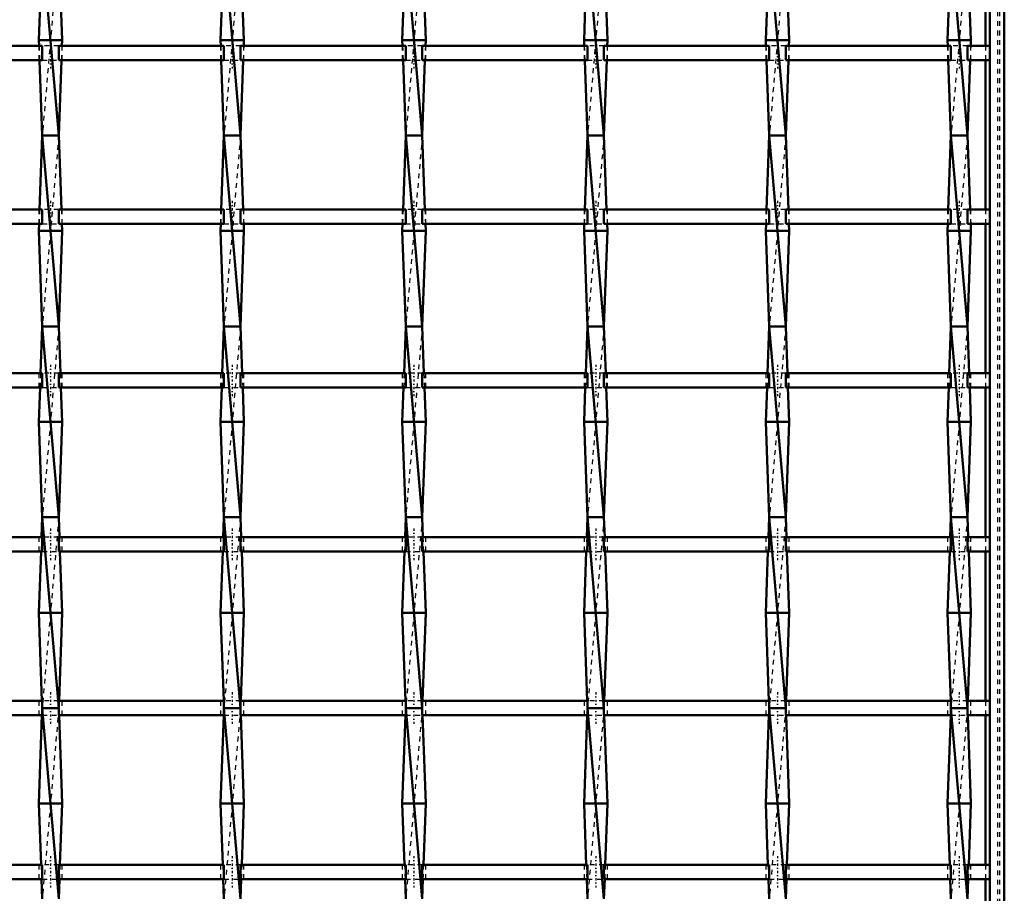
# Model space of a CAD drawing. Header units: millimetres. Extents: x -1015 to 657, y -500 to 954.
# Tile 23 of 30: x 394 to 600, y -142 to 41. Entities that reach past the tile are written whole.
import ezdxf

# ---------------------------------------------------------------- set-up
doc = ezdxf.new("R2010")
doc.units = ezdxf.units.MM
doc.linetypes.add('Center', pattern=[1.5, 0.45, -0.5, 0.05, -0.5])
doc.linetypes.add('Dashed', pattern=[2, 1, -1])
for name, color, linetype, lineweight in [('AM_0', 7, 'Continuous', 50), ('AM_7', 7, 'Center', 25), ('AM_9', 6, 'Dashed', 25)]:
    doc.layers.add(name, color=color, linetype=linetype, lineweight=lineweight)

# ---------------------------------------------------------------- blocks, each defined once
blk = doc.blocks.new('1_wqlc8wnq4akyryx7eqx4szc0m________0_in_LSSP33034383111200100035010_4')
at = {"layer": 'AM_0'}
for p, q in [((597, 497), (597, -497)), ((600, 497), (600, -497)), ((596.05, 67.16), (596.05, 35.83)), ((596.05, 32.83), (596.05, 1.5)), ((596.05, -1.5), (596.05, -32.83)), ((596.05, -35.83), (596.05, -67.16)), ((596.05, -70.16), (596.05, -101.49)), ((596.05, -104.49), (596.05, -135.82)), ((596.05, -138.82), (596.05, -170.15))]:
    blk.add_line(p, q, dxfattribs=at)
at = {"layer": 'AM_9'}
for p, q in [((598.55, 497), (598.55, -497)), ((598.99, 497), (598.99, -497)), ((596.05, 35.83), (596.05, 32.83)), ((596.05, 1.5), (596.05, -1.5)), ((596.05, -32.83), (596.05, -35.83)), ((596.05, -67.16), (596.05, -70.16)), ((596.05, -101.49), (596.05, -104.49)), ((596.05, -135.82), (596.05, -138.82))]:
    blk.add_line(p, q, dxfattribs=at)
blk = doc.blocks.new('29_8o04zdilfyd04okse5w30l33k________0_in_LSSP33034383111200100035010_4')
at = {"layer": 'AM_0'}
for p, q in [((398.32, 57), (397.6, 37)), ((398.32, 57), (401.78, 17)), ((401.78, 57), (402.5, 37)), ((397.6, 37), (397.64, 35.83)), ((402.5, 37), (397.6, 37)), ((402.5, 37), (402.46, 35.83)), ((397.75, 32.83), (398.32, 17)), ((402.35, 32.83), (401.78, 17)), ((398.32, 17), (397.76, 1.5)), ((398.32, 17), (401.78, -23)), ((401.78, 17), (398.32, 17)), ((401.78, 17), (402.34, 1.5)), ((397.65, -1.5), (397.6, -3)), ((402.45, -1.5), (402.5, -3)), ((402.5, -3), (397.6, -3)), ((397.6, -3), (398.32, -23)), ((402.5, -3), (401.78, -23)), ((398.32, -23), (397.96, -32.83)), ((398.32, -23), (401.78, -63)), ((401.78, -23), (398.32, -23)), ((401.78, -23), (402.14, -32.83)), ((397.86, -35.83), (397.6, -43)), ((402.24, -35.83), (402.5, -43)), ((397.6, -43), (398.32, -63)), ((402.5, -43), (397.6, -43)), ((402.5, -43), (401.78, -63)), ((398.32, -63), (398.17, -67.16)), ((398.32, -63), (401.78, -103)), ((401.78, -63), (398.32, -63)), ((401.78, -63), (401.93, -67.16)), ((398.06, -70.16), (397.6, -83)), ((402.04, -70.16), (402.5, -83)), ((397.6, -83), (398.26, -101.49)), ((402.5, -83), (397.6, -83)), ((402.5, -83), (401.84, -101.49)), ((398.32, -103), (401.78, -143)), ((401.78, -103), (398.32, -103)), ((398.26, -104.49), (397.6, -123)), ((401.84, -104.49), (402.5, -123)), ((402.5, -123), (397.6, -123)), ((397.6, -123), (398.06, -135.82)), ((402.5, -123), (402.04, -135.82)), ((398.17, -138.82), (398.32, -143)), ((401.93, -138.82), (401.78, -143))]:
    blk.add_line(p, q, dxfattribs=at)
at = {"layer": 'AM_9'}
for p, q in [((401.78, 57), (398.32, 17)), ((397.64, 35.83), (397.75, 32.83)), ((402.46, 35.83), (402.35, 32.83)), ((401.78, 17), (398.32, -23)), ((397.76, 1.5), (397.65, -1.5)), ((402.34, 1.5), (402.45, -1.5)), ((401.78, -23), (398.32, -63)), ((397.96, -32.83), (397.86, -35.83)), ((402.14, -32.83), (402.24, -35.83)), ((401.78, -63), (398.32, -103)), ((398.17, -67.16), (398.06, -70.16)), ((401.93, -67.16), (402.04, -70.16)), ((398.26, -101.49), (398.32, -103)), ((398.32, -103), (398.26, -104.49)), ((401.78, -103), (398.32, -143)), ((401.84, -101.49), (401.78, -103)), ((401.78, -103), (401.84, -104.49)), ((398.06, -135.82), (398.17, -138.82)), ((402.04, -135.82), (401.93, -138.82))]:
    blk.add_line(p, q, dxfattribs=at)
blk = doc.blocks.new('30_91u5bxfnl18mff5dzdxig6pqb________0_in_LSSP33034383111200100035010_4')
at = {"layer": 'AM_0'}
for p, q in [((436.42, 57), (435.7, 37)), ((436.42, 57), (439.88, 17)), ((439.88, 57), (440.6, 37)), ((435.7, 37), (435.74, 35.83)), ((440.6, 37), (435.7, 37)), ((440.6, 37), (440.56, 35.83)), ((435.85, 32.83), (436.42, 17)), ((440.45, 32.83), (439.88, 17)), ((436.42, 17), (435.86, 1.5)), ((436.42, 17), (439.88, -23)), ((439.88, 17), (436.42, 17)), ((439.88, 17), (440.44, 1.5)), ((435.75, -1.5), (435.7, -3)), ((440.55, -1.5), (440.6, -3)), ((440.6, -3), (435.7, -3)), ((435.7, -3), (436.42, -23)), ((440.6, -3), (439.88, -23)), ((436.42, -23), (436.06, -32.83)), ((439.88, -23), (436.42, -23)), ((436.42, -23), (439.88, -63)), ((439.88, -23), (440.24, -32.83)), ((435.96, -35.83), (435.7, -43)), ((440.34, -35.83), (440.6, -43)), ((440.6, -43), (435.7, -43)), ((435.7, -43), (436.42, -63)), ((440.6, -43), (439.88, -63)), ((436.42, -63), (436.27, -67.16)), ((439.88, -63), (436.42, -63)), ((436.42, -63), (439.88, -103)), ((439.88, -63), (440.03, -67.16)), ((436.16, -70.16), (435.7, -83)), ((440.14, -70.16), (440.6, -83)), ((440.6, -83), (435.7, -83)), ((435.7, -83), (436.36, -101.49)), ((440.6, -83), (439.94, -101.49)), ((436.42, -103), (439.88, -143)), ((439.88, -103), (436.42, -103)), ((436.36, -104.49), (435.7, -123)), ((439.94, -104.49), (440.6, -123)), ((440.6, -123), (435.7, -123)), ((435.7, -123), (436.16, -135.82)), ((440.6, -123), (440.14, -135.82)), ((436.27, -138.82), (436.42, -143)), ((440.03, -138.82), (439.88, -143))]:
    blk.add_line(p, q, dxfattribs=at)
at = {"layer": 'AM_9'}
for p, q in [((439.88, 57), (436.42, 17)), ((435.74, 35.83), (435.85, 32.83)), ((440.56, 35.83), (440.45, 32.83)), ((439.88, 17), (436.42, -23)), ((435.86, 1.5), (435.75, -1.5)), ((440.44, 1.5), (440.55, -1.5)), ((439.88, -23), (436.42, -63)), ((436.06, -32.83), (435.96, -35.83)), ((440.24, -32.83), (440.34, -35.83)), ((439.88, -63), (436.42, -103)), ((436.27, -67.16), (436.16, -70.16)), ((440.03, -67.16), (440.14, -70.16)), ((436.36, -101.49), (436.42, -103)), ((436.42, -103), (436.36, -104.49)), ((439.88, -103), (436.42, -143)), ((439.94, -101.49), (439.88, -103)), ((439.88, -103), (439.94, -104.49)), ((436.16, -135.82), (436.27, -138.82)), ((440.14, -135.82), (440.03, -138.82))]:
    blk.add_line(p, q, dxfattribs=at)
blk = doc.blocks.new('31_7oa0yt41x7jlu59n1621mb16b________0_in_LSSP33034383111200100035010_4')
at = {"layer": 'AM_0'}
for p, q in [((474.52, 57), (473.8, 37)), ((474.52, 57), (477.98, 17)), ((477.98, 57), (478.7, 37)), ((478.7, 37), (473.8, 37)), ((473.8, 37), (473.84, 35.83)), ((478.7, 37), (478.66, 35.83)), ((473.95, 32.83), (474.52, 17)), ((478.55, 32.83), (477.98, 17)), ((474.52, 17), (473.96, 1.5)), ((477.98, 17), (474.52, 17)), ((474.52, 17), (477.98, -23)), ((477.98, 17), (478.54, 1.5)), ((473.85, -1.5), (473.8, -3)), ((478.65, -1.5), (478.7, -3)), ((478.7, -3), (473.8, -3)), ((473.8, -3), (474.52, -23)), ((478.7, -3), (477.98, -23)), ((474.52, -23), (474.16, -32.83)), ((477.98, -23), (474.52, -23)), ((474.52, -23), (477.98, -63)), ((477.98, -23), (478.34, -32.83)), ((474.06, -35.83), (473.8, -43)), ((478.44, -35.83), (478.7, -43)), ((478.7, -43), (473.8, -43)), ((473.8, -43), (474.52, -63)), ((478.7, -43), (477.98, -63)), ((474.52, -63), (474.37, -67.16)), ((477.98, -63), (474.52, -63)), ((474.52, -63), (477.98, -103)), ((477.98, -63), (478.13, -67.16)), ((474.26, -70.16), (473.8, -83)), ((478.24, -70.16), (478.7, -83)), ((478.7, -83), (473.8, -83)), ((473.8, -83), (474.46, -101.49)), ((478.7, -83), (478.04, -101.49)), ((474.52, -103), (477.98, -143)), ((477.98, -103), (474.52, -103)), ((474.46, -104.49), (473.8, -123)), ((478.04, -104.49), (478.7, -123)), ((478.7, -123), (473.8, -123)), ((473.8, -123), (474.26, -135.82)), ((478.7, -123), (478.24, -135.82)), ((474.37, -138.82), (474.52, -143)), ((478.13, -138.82), (477.98, -143))]:
    blk.add_line(p, q, dxfattribs=at)
at = {"layer": 'AM_9'}
for p, q in [((477.98, 57), (474.52, 17)), ((473.84, 35.83), (473.95, 32.83)), ((478.66, 35.83), (478.55, 32.83)), ((477.98, 17), (474.52, -23)), ((473.96, 1.5), (473.85, -1.5)), ((478.54, 1.5), (478.65, -1.5)), ((477.98, -23), (474.52, -63)), ((474.16, -32.83), (474.06, -35.83)), ((478.34, -32.83), (478.44, -35.83)), ((477.98, -63), (474.52, -103)), ((474.37, -67.16), (474.26, -70.16)), ((478.13, -67.16), (478.24, -70.16)), ((474.46, -101.49), (474.52, -103)), ((474.52, -103), (474.46, -104.49)), ((477.98, -103), (474.52, -143)), ((478.04, -101.49), (477.98, -103)), ((477.98, -103), (478.04, -104.49)), ((474.26, -135.82), (474.37, -138.82)), ((478.24, -135.82), (478.13, -138.82))]:
    blk.add_line(p, q, dxfattribs=at)
blk = doc.blocks.new('32_l4ci1nzp8j9tsn6dqi8e8h4je________0_in_LSSP33034383111200100035010_4')
at = {"layer": 'AM_0'}
for p, q in [((512.62, 57), (511.9, 37)), ((512.62, 57), (516.08, 17)), ((516.08, 57), (516.8, 37)), ((511.9, 37), (511.94, 35.83)), ((516.8, 37), (511.9, 37)), ((516.8, 37), (516.76, 35.83)), ((512.05, 32.83), (512.62, 17)), ((516.65, 32.83), (516.08, 17)), ((512.62, 17), (512.06, 1.5)), ((516.08, 17), (512.62, 17)), ((512.62, 17), (516.08, -23)), ((516.08, 17), (516.64, 1.5)), ((511.95, -1.5), (511.9, -3)), ((516.75, -1.5), (516.8, -3)), ((516.8, -3), (511.9, -3)), ((511.9, -3), (512.62, -23)), ((516.8, -3), (516.08, -23)), ((512.62, -23), (512.26, -32.83)), ((512.62, -23), (516.08, -63)), ((516.08, -23), (512.62, -23)), ((516.08, -23), (516.44, -32.83)), ((512.16, -35.83), (511.9, -43)), ((516.54, -35.83), (516.8, -43)), ((511.9, -43), (512.62, -63)), ((516.8, -43), (511.9, -43)), ((516.8, -43), (516.08, -63)), ((512.62, -63), (512.47, -67.16)), ((512.62, -63), (516.08, -103)), ((516.08, -63), (512.62, -63)), ((516.08, -63), (516.23, -67.16)), ((512.36, -70.16), (511.9, -83)), ((516.34, -70.16), (516.8, -83)), ((511.9, -83), (512.56, -101.49)), ((516.8, -83), (511.9, -83)), ((516.8, -83), (516.14, -101.49)), ((512.62, -103), (516.08, -143)), ((516.08, -103), (512.62, -103)), ((512.56, -104.49), (511.9, -123)), ((516.14, -104.49), (516.8, -123)), ((516.8, -123), (511.9, -123)), ((511.9, -123), (512.36, -135.82)), ((516.8, -123), (516.34, -135.82)), ((512.47, -138.82), (512.62, -143)), ((516.23, -138.82), (516.08, -143))]:
    blk.add_line(p, q, dxfattribs=at)
at = {"layer": 'AM_9'}
for p, q in [((516.08, 57), (512.62, 17)), ((511.94, 35.83), (512.05, 32.83)), ((516.76, 35.83), (516.65, 32.83)), ((516.08, 17), (512.62, -23)), ((512.06, 1.5), (511.95, -1.5)), ((516.64, 1.5), (516.75, -1.5)), ((516.08, -23), (512.62, -63)), ((512.26, -32.83), (512.16, -35.83)), ((516.44, -32.83), (516.54, -35.83)), ((516.08, -63), (512.62, -103)), ((512.47, -67.16), (512.36, -70.16)), ((516.23, -67.16), (516.34, -70.16)), ((512.56, -101.49), (512.62, -103)), ((512.62, -103), (512.56, -104.49)), ((516.08, -103), (512.62, -143)), ((516.14, -101.49), (516.08, -103)), ((516.08, -103), (516.14, -104.49)), ((512.36, -135.82), (512.47, -138.82)), ((516.34, -135.82), (516.23, -138.82))]:
    blk.add_line(p, q, dxfattribs=at)
blk = doc.blocks.new('33_ls5newpahz2oqcdhyefk4l64f________0_in_LSSP33034383111200100035010_4')
at = {"layer": 'AM_0'}
for p, q in [((550.72, 57), (550, 37)), ((550.72, 57), (554.18, 17)), ((554.18, 57), (554.9, 37)), ((550, 37), (550.04, 35.83)), ((554.9, 37), (550, 37)), ((554.9, 37), (554.86, 35.83)), ((550.15, 32.83), (550.72, 17)), ((554.75, 32.83), (554.18, 17)), ((550.72, 17), (550.16, 1.5)), ((550.72, 17), (554.18, -23)), ((554.18, 17), (550.72, 17)), ((554.18, 17), (554.74, 1.5)), ((550.05, -1.5), (550, -3)), ((554.85, -1.5), (554.9, -3)), ((554.9, -3), (550, -3)), ((550, -3), (550.72, -23)), ((554.9, -3), (554.18, -23)), ((550.72, -23), (550.36, -32.83)), ((550.72, -23), (554.18, -63)), ((554.18, -23), (550.72, -23)), ((554.18, -23), (554.54, -32.83)), ((550.26, -35.83), (550, -43)), ((554.64, -35.83), (554.9, -43)), ((550, -43), (550.72, -63)), ((554.9, -43), (550, -43)), ((554.9, -43), (554.18, -63)), ((550.72, -63), (550.57, -67.16)), ((554.18, -63), (550.72, -63)), ((550.72, -63), (554.18, -103)), ((554.18, -63), (554.33, -67.16)), ((550.46, -70.16), (550, -83)), ((554.44, -70.16), (554.9, -83)), ((550, -83), (550.66, -101.49)), ((554.9, -83), (550, -83)), ((554.9, -83), (554.24, -101.49)), ((550.72, -103), (554.18, -143)), ((554.18, -103), (550.72, -103)), ((550.66, -104.49), (550, -123)), ((554.24, -104.49), (554.9, -123)), ((550, -123), (550.46, -135.82)), ((554.9, -123), (550, -123)), ((554.9, -123), (554.44, -135.82)), ((550.57, -138.82), (550.72, -143)), ((554.33, -138.82), (554.18, -143))]:
    blk.add_line(p, q, dxfattribs=at)
at = {"layer": 'AM_9'}
for p, q in [((554.18, 57), (550.72, 17)), ((550.04, 35.83), (550.15, 32.83)), ((554.86, 35.83), (554.75, 32.83)), ((554.18, 17), (550.72, -23)), ((550.16, 1.5), (550.05, -1.5)), ((554.74, 1.5), (554.85, -1.5)), ((554.18, -23), (550.72, -63)), ((550.36, -32.83), (550.26, -35.83)), ((554.54, -32.83), (554.64, -35.83)), ((554.18, -63), (550.72, -103)), ((550.57, -67.16), (550.46, -70.16)), ((554.33, -67.16), (554.44, -70.16)), ((550.66, -101.49), (550.72, -103)), ((550.72, -103), (550.66, -104.49)), ((554.18, -103), (550.72, -143)), ((554.24, -101.49), (554.18, -103)), ((554.18, -103), (554.24, -104.49)), ((550.46, -135.82), (550.57, -138.82)), ((554.44, -135.82), (554.33, -138.82))]:
    blk.add_line(p, q, dxfattribs=at)
blk = doc.blocks.new('34_6alcand214kxpwdr412qfvwio________0_in_LSSP33034383111200100035010_4')
at = {"layer": 'AM_0'}
for p, q in [((588.82, 57), (588.1, 37)), ((588.82, 57), (592.28, 17)), ((592.28, 57), (593, 37)), ((588.1, 37), (588.14, 35.83)), ((593, 37), (588.1, 37)), ((593, 37), (592.96, 35.83)), ((588.25, 32.83), (588.82, 17)), ((592.85, 32.83), (592.28, 17)), ((588.82, 17), (588.26, 1.5)), ((588.82, 17), (592.28, -23)), ((592.28, 17), (588.82, 17)), ((592.28, 17), (592.84, 1.5)), ((588.15, -1.5), (588.1, -3)), ((592.95, -1.5), (593, -3)), ((593, -3), (588.1, -3)), ((588.1, -3), (588.82, -23)), ((593, -3), (592.28, -23)), ((588.82, -23), (588.46, -32.83)), ((588.82, -23), (592.28, -63)), ((592.28, -23), (588.82, -23)), ((592.28, -23), (592.64, -32.83)), ((588.36, -35.83), (588.1, -43)), ((592.74, -35.83), (593, -43)), ((588.1, -43), (588.82, -63)), ((593, -43), (588.1, -43)), ((593, -43), (592.28, -63)), ((588.82, -63), (588.67, -67.16)), ((592.28, -63), (588.82, -63)), ((588.82, -63), (592.28, -103)), ((592.28, -63), (592.43, -67.16)), ((588.56, -70.16), (588.1, -83)), ((592.54, -70.16), (593, -83)), ((593, -83), (588.1, -83)), ((588.1, -83), (588.76, -101.49)), ((593, -83), (592.34, -101.49)), ((588.82, -103), (592.28, -143)), ((592.28, -103), (588.82, -103)), ((588.76, -104.49), (588.1, -123)), ((592.34, -104.49), (593, -123)), ((588.1, -123), (588.56, -135.82)), ((593, -123), (588.1, -123)), ((593, -123), (592.54, -135.82)), ((588.67, -138.82), (588.82, -143)), ((592.43, -138.82), (592.28, -143))]:
    blk.add_line(p, q, dxfattribs=at)
at = {"layer": 'AM_9'}
for p, q in [((592.28, 57), (588.82, 17)), ((588.14, 35.83), (588.25, 32.83)), ((592.96, 35.83), (592.85, 32.83)), ((592.28, 17), (588.82, -23)), ((588.26, 1.5), (588.15, -1.5)), ((592.84, 1.5), (592.95, -1.5)), ((592.28, -23), (588.82, -63)), ((588.46, -32.83), (588.36, -35.83)), ((592.64, -32.83), (592.74, -35.83)), ((592.28, -63), (588.82, -103)), ((588.67, -67.16), (588.56, -70.16)), ((592.43, -67.16), (592.54, -70.16)), ((588.76, -101.49), (588.82, -103)), ((588.82, -103), (588.76, -104.49)), ((592.28, -103), (588.82, -143)), ((592.34, -101.49), (592.28, -103)), ((592.28, -103), (592.34, -104.49)), ((588.56, -135.82), (588.67, -138.82)), ((592.54, -135.82), (592.43, -138.82))]:
    blk.add_line(p, q, dxfattribs=at)
blk = doc.blocks.new('46_rsj5ab6qbilbzlgr2253jm32j________0_in_LSSP33034383111200100035010_4')
at = {"layer": 'AM_0'}
for p, q in [((398.32, -135.82), (363.68, -135.82)), ((398.32, -135.82), (398.32, -138.82)), ((401.78, -138.82), (401.78, -135.82)), ((436.42, -135.82), (401.78, -135.82)), ((436.42, -135.82), (436.42, -138.82)), ((439.88, -138.82), (439.88, -135.82)), ((474.52, -135.82), (439.88, -135.82)), ((474.52, -135.82), (474.52, -138.82)), ((477.98, -138.82), (477.98, -135.82)), ((512.62, -135.82), (477.98, -135.82)), ((512.62, -135.82), (512.62, -138.82)), ((550.72, -135.82), (516.08, -135.82)), ((516.08, -138.82), (516.08, -135.82)), ((550.72, -135.82), (550.72, -138.82)), ((588.82, -135.82), (554.18, -135.82)), ((554.18, -138.82), (554.18, -135.82)), ((588.82, -135.82), (588.82, -138.82)), ((592.28, -138.82), (592.28, -135.82)), ((597, -135.82), (592.28, -135.82)), ((597, -135.82), (597, -138.82)), ((398.32, -138.82), (363.68, -138.82)), ((436.42, -138.82), (401.78, -138.82)), ((474.52, -138.82), (439.88, -138.82)), ((512.62, -138.82), (477.98, -138.82)), ((550.72, -138.82), (516.08, -138.82)), ((588.82, -138.82), (554.18, -138.82)), ((597, -138.82), (592.28, -138.82))]:
    blk.add_line(p, q, dxfattribs=at)
at = {"layer": 'AM_7'}
for p, q in [((400.05, -134.02), (400.05, -140.62)), ((438.15, -134.02), (438.15, -140.62)), ((476.25, -134.02), (476.25, -140.62)), ((514.35, -134.02), (514.35, -140.62)), ((552.45, -134.02), (552.45, -140.62)), ((590.55, -134.02), (590.55, -140.62))]:
    blk.add_line(p, q, dxfattribs=at)
at = {"layer": 'AM_9'}
for p, q in [((397.6, -135.82), (397.6, -138.82)), ((401.78, -135.82), (398.32, -135.82)), ((402.5, -138.82), (402.5, -135.82)), ((435.7, -135.82), (435.7, -138.82)), ((439.88, -135.82), (436.42, -135.82)), ((440.6, -138.82), (440.6, -135.82)), ((473.8, -135.82), (473.8, -138.82)), ((477.98, -135.82), (474.52, -135.82)), ((478.7, -138.82), (478.7, -135.82)), ((511.9, -135.82), (511.9, -138.82)), ((516.08, -135.82), (512.62, -135.82)), ((516.8, -138.82), (516.8, -135.82)), ((550, -135.82), (550, -138.82)), ((554.18, -135.82), (550.72, -135.82)), ((554.9, -138.82), (554.9, -135.82)), ((588.1, -135.82), (588.1, -138.82)), ((592.28, -135.82), (588.82, -135.82)), ((593, -138.82), (593, -135.82)), ((398.32, -138.82), (401.78, -138.82)), ((436.42, -138.82), (439.88, -138.82)), ((474.52, -138.82), (477.98, -138.82)), ((512.62, -138.82), (516.08, -138.82)), ((550.72, -138.82), (554.18, -138.82)), ((588.82, -138.82), (592.28, -138.82))]:
    blk.add_line(p, q, dxfattribs=at)
blk = doc.blocks.new('47_5dr2419461gyued2lqbp6crlc________0_in_LSSP33034383111200100035010_4')
at = {"layer": 'AM_0'}
for p, q in [((398.32, -101.49), (363.68, -101.49)), ((398.32, -101.49), (398.32, -104.49)), ((401.78, -104.49), (401.78, -101.49)), ((436.42, -101.49), (401.78, -101.49)), ((436.42, -101.49), (436.42, -104.49)), ((439.88, -104.49), (439.88, -101.49)), ((474.52, -101.49), (439.88, -101.49)), ((474.52, -101.49), (474.52, -104.49)), ((512.62, -101.49), (477.98, -101.49)), ((477.98, -104.49), (477.98, -101.49)), ((512.62, -101.49), (512.62, -104.49)), ((550.72, -101.49), (516.08, -101.49)), ((516.08, -104.49), (516.08, -101.49)), ((550.72, -101.49), (550.72, -104.49)), ((554.18, -104.49), (554.18, -101.49)), ((588.82, -101.49), (554.18, -101.49)), ((588.82, -101.49), (588.82, -104.49)), ((597, -101.49), (592.28, -101.49)), ((592.28, -104.49), (592.28, -101.49)), ((597, -101.49), (597, -104.49)), ((398.32, -104.49), (363.68, -104.49)), ((436.42, -104.49), (401.78, -104.49)), ((474.52, -104.49), (439.88, -104.49)), ((512.62, -104.49), (477.98, -104.49)), ((550.72, -104.49), (516.08, -104.49)), ((588.82, -104.49), (554.18, -104.49)), ((597, -104.49), (592.28, -104.49))]:
    blk.add_line(p, q, dxfattribs=at)
at = {"layer": 'AM_7'}
for p, q in [((400.05, -99.69), (400.05, -106.29)), ((438.15, -99.69), (438.15, -106.29)), ((476.25, -99.69), (476.25, -106.29)), ((514.35, -99.69), (514.35, -106.29)), ((552.45, -99.69), (552.45, -106.29)), ((590.55, -99.69), (590.55, -106.29))]:
    blk.add_line(p, q, dxfattribs=at)
at = {"layer": 'AM_9'}
for p, q in [((397.6, -101.49), (397.6, -104.49)), ((401.78, -101.49), (398.32, -101.49)), ((402.5, -104.49), (402.5, -101.49)), ((435.7, -101.49), (435.7, -104.49)), ((439.88, -101.49), (436.42, -101.49)), ((440.6, -104.49), (440.6, -101.49)), ((473.8, -101.49), (473.8, -104.49)), ((477.98, -101.49), (474.52, -101.49)), ((478.7, -104.49), (478.7, -101.49)), ((511.9, -101.49), (511.9, -104.49)), ((516.08, -101.49), (512.62, -101.49)), ((516.8, -104.49), (516.8, -101.49)), ((550, -101.49), (550, -104.49)), ((554.18, -101.49), (550.72, -101.49)), ((554.9, -104.49), (554.9, -101.49)), ((588.1, -101.49), (588.1, -104.49)), ((592.28, -101.49), (588.82, -101.49)), ((593, -104.49), (593, -101.49)), ((398.32, -104.49), (401.78, -104.49)), ((436.42, -104.49), (439.88, -104.49)), ((474.52, -104.49), (477.98, -104.49)), ((512.62, -104.49), (516.08, -104.49)), ((550.72, -104.49), (554.18, -104.49)), ((588.82, -104.49), (592.28, -104.49))]:
    blk.add_line(p, q, dxfattribs=at)
blk = doc.blocks.new('48_ftqyxeyjf5fnsard7285sjuep________0_in_LSSP33034383111200100035010_4')
at = {"layer": 'AM_0'}
for p, q in [((398.32, -67.16), (363.68, -67.16)), ((398.32, -67.16), (398.32, -70.16)), ((401.78, -70.16), (401.78, -67.16)), ((436.42, -67.16), (401.78, -67.16)), ((436.42, -67.16), (436.42, -70.16)), ((474.52, -67.16), (439.88, -67.16)), ((439.88, -70.16), (439.88, -67.16)), ((474.52, -67.16), (474.52, -70.16)), ((477.98, -70.16), (477.98, -67.16)), ((512.62, -67.16), (477.98, -67.16)), ((512.62, -67.16), (512.62, -70.16)), ((550.72, -67.16), (516.08, -67.16)), ((516.08, -70.16), (516.08, -67.16)), ((550.72, -67.16), (550.72, -70.16)), ((588.82, -67.16), (554.18, -67.16)), ((554.18, -70.16), (554.18, -67.16)), ((588.82, -67.16), (588.82, -70.16)), ((597, -67.16), (592.28, -67.16)), ((592.28, -70.16), (592.28, -67.16)), ((597, -67.16), (597, -70.16)), ((398.32, -70.16), (363.68, -70.16)), ((436.42, -70.16), (401.78, -70.16)), ((474.52, -70.16), (439.88, -70.16)), ((512.62, -70.16), (477.98, -70.16)), ((550.72, -70.16), (516.08, -70.16)), ((588.82, -70.16), (554.18, -70.16)), ((597, -70.16), (592.28, -70.16))]:
    blk.add_line(p, q, dxfattribs=at)
at = {"layer": 'AM_7'}
for p, q in [((400.05, -65.36), (400.05, -71.96)), ((438.15, -65.36), (438.15, -71.96)), ((476.25, -65.36), (476.25, -71.96)), ((514.35, -65.36), (514.35, -71.96)), ((552.45, -65.36), (552.45, -71.96)), ((590.55, -65.36), (590.55, -71.96))]:
    blk.add_line(p, q, dxfattribs=at)
at = {"layer": 'AM_9'}
for p, q in [((397.6, -67.16), (397.6, -70.16)), ((401.78, -67.16), (398.32, -67.16)), ((402.5, -70.16), (402.5, -67.16)), ((435.7, -67.16), (435.7, -70.16)), ((439.88, -67.16), (436.42, -67.16)), ((440.6, -70.16), (440.6, -67.16)), ((473.8, -67.16), (473.8, -70.16)), ((477.98, -67.16), (474.52, -67.16)), ((478.7, -70.16), (478.7, -67.16)), ((511.9, -67.16), (511.9, -70.16)), ((516.08, -67.16), (512.62, -67.16)), ((516.8, -70.16), (516.8, -67.16)), ((550, -67.16), (550, -70.16)), ((554.18, -67.16), (550.72, -67.16)), ((554.9, -70.16), (554.9, -67.16)), ((588.1, -67.16), (588.1, -70.16)), ((592.28, -67.16), (588.82, -67.16)), ((593, -70.16), (593, -67.16)), ((398.32, -70.16), (401.78, -70.16)), ((436.42, -70.16), (439.88, -70.16)), ((474.52, -70.16), (477.98, -70.16)), ((512.62, -70.16), (516.08, -70.16)), ((550.72, -70.16), (554.18, -70.16)), ((588.82, -70.16), (592.28, -70.16))]:
    blk.add_line(p, q, dxfattribs=at)
blk = doc.blocks.new('49_mkp8mpf22lhnzttyxmm3nv1gf________0_in_LSSP33034383111200100035010_4')
at = {"layer": 'AM_0'}
for p, q in [((398.32, -32.83), (363.68, -32.83)), ((398.32, -32.83), (398.32, -35.83)), ((401.78, -35.83), (401.78, -32.83)), ((436.42, -32.83), (401.78, -32.83)), ((436.42, -32.83), (436.42, -35.83)), ((439.88, -35.83), (439.88, -32.83)), ((474.52, -32.83), (439.88, -32.83)), ((474.52, -32.83), (474.52, -35.83)), ((477.98, -35.83), (477.98, -32.83)), ((512.62, -32.83), (477.98, -32.83)), ((512.62, -32.83), (512.62, -35.83)), ((550.72, -32.83), (516.08, -32.83)), ((516.08, -35.83), (516.08, -32.83)), ((550.72, -32.83), (550.72, -35.83)), ((588.82, -32.83), (554.18, -32.83)), ((554.18, -35.83), (554.18, -32.83)), ((588.82, -32.83), (588.82, -35.83)), ((592.28, -35.83), (592.28, -32.83)), ((597, -32.83), (592.28, -32.83)), ((597, -32.83), (597, -35.83)), ((398.32, -35.83), (363.68, -35.83)), ((436.42, -35.83), (401.78, -35.83)), ((474.52, -35.83), (439.88, -35.83)), ((512.62, -35.83), (477.98, -35.83)), ((550.72, -35.83), (516.08, -35.83)), ((588.82, -35.83), (554.18, -35.83)), ((597, -35.83), (592.28, -35.83))]:
    blk.add_line(p, q, dxfattribs=at)
at = {"layer": 'AM_7'}
for p, q in [((400.05, -31.03), (400.05, -37.63)), ((438.15, -31.03), (438.15, -37.63)), ((476.25, -31.03), (476.25, -37.63)), ((514.35, -31.03), (514.35, -37.63)), ((552.45, -31.03), (552.45, -37.63)), ((590.55, -31.03), (590.55, -37.63))]:
    blk.add_line(p, q, dxfattribs=at)
at = {"layer": 'AM_9'}
for p, q in [((397.6, -32.83), (397.6, -35.83)), ((401.78, -32.83), (398.32, -32.83)), ((402.5, -35.83), (402.5, -32.83)), ((435.7, -32.83), (435.7, -35.83)), ((439.88, -32.83), (436.42, -32.83)), ((440.6, -35.83), (440.6, -32.83)), ((473.8, -32.83), (473.8, -35.83)), ((477.98, -32.83), (474.52, -32.83)), ((478.7, -35.83), (478.7, -32.83)), ((511.9, -32.83), (511.9, -35.83)), ((516.08, -32.83), (512.62, -32.83)), ((516.8, -35.83), (516.8, -32.83)), ((550, -32.83), (550, -35.83)), ((554.18, -32.83), (550.72, -32.83)), ((554.9, -35.83), (554.9, -32.83)), ((588.1, -32.83), (588.1, -35.83)), ((592.28, -32.83), (588.82, -32.83)), ((593, -35.83), (593, -32.83)), ((398.32, -35.83), (401.78, -35.83)), ((436.42, -35.83), (439.88, -35.83)), ((474.52, -35.83), (477.98, -35.83)), ((512.62, -35.83), (516.08, -35.83)), ((550.72, -35.83), (554.18, -35.83)), ((588.82, -35.83), (592.28, -35.83))]:
    blk.add_line(p, q, dxfattribs=at)
blk = doc.blocks.new('50_wvjlqj6r3pjhxo3nqm5h33mjm________0_in_LSSP33034383111200100035010_4')
at = {"layer": 'AM_0'}
for p, q in [((398.32, 1.5), (363.68, 1.5)), ((398.32, 1.5), (398.32, -1.5)), ((436.42, 1.5), (401.78, 1.5)), ((401.78, -1.5), (401.78, 1.5)), ((436.42, 1.5), (436.42, -1.5)), ((474.52, 1.5), (439.88, 1.5)), ((439.88, -1.5), (439.88, 1.5)), ((474.52, 1.5), (474.52, -1.5)), ((477.98, -1.5), (477.98, 1.5)), ((512.62, 1.5), (477.98, 1.5)), ((512.62, 1.5), (512.62, -1.5)), ((550.72, 1.5), (516.08, 1.5)), ((516.08, -1.5), (516.08, 1.5)), ((550.72, 1.5), (550.72, -1.5)), ((588.82, 1.5), (554.18, 1.5)), ((554.18, -1.5), (554.18, 1.5)), ((588.82, 1.5), (588.82, -1.5)), ((592.28, -1.5), (592.28, 1.5)), ((597, 1.5), (592.28, 1.5)), ((597, 1.5), (597, -1.5)), ((398.32, -1.5), (363.68, -1.5)), ((436.42, -1.5), (401.78, -1.5)), ((474.52, -1.5), (439.88, -1.5)), ((512.62, -1.5), (477.98, -1.5)), ((550.72, -1.5), (516.08, -1.5)), ((588.82, -1.5), (554.18, -1.5)), ((597, -1.5), (592.28, -1.5))]:
    blk.add_line(p, q, dxfattribs=at)
at = {"layer": 'AM_7'}
for p, q in [((400.05, 3.3), (400.05, -3.3)), ((438.15, 3.3), (438.15, -3.3)), ((476.25, 3.3), (476.25, -3.3)), ((514.35, 3.3), (514.35, -3.3)), ((552.45, 3.3), (552.45, -3.3)), ((590.55, 3.3), (590.55, -3.3))]:
    blk.add_line(p, q, dxfattribs=at)
at = {"layer": 'AM_9'}
for p, q in [((397.6, 1.5), (397.6, -1.5)), ((401.78, 1.5), (398.32, 1.5)), ((402.5, -1.5), (402.5, 1.5)), ((435.7, 1.5), (435.7, -1.5)), ((439.88, 1.5), (436.42, 1.5)), ((440.6, -1.5), (440.6, 1.5)), ((473.8, 1.5), (473.8, -1.5)), ((477.98, 1.5), (474.52, 1.5)), ((478.7, -1.5), (478.7, 1.5)), ((511.9, 1.5), (511.9, -1.5)), ((516.08, 1.5), (512.62, 1.5)), ((516.8, -1.5), (516.8, 1.5)), ((550, 1.5), (550, -1.5)), ((554.18, 1.5), (550.72, 1.5)), ((554.9, -1.5), (554.9, 1.5)), ((588.1, 1.5), (588.1, -1.5)), ((592.28, 1.5), (588.82, 1.5)), ((593, -1.5), (593, 1.5)), ((398.32, -1.5), (401.78, -1.5)), ((436.42, -1.5), (439.88, -1.5)), ((474.52, -1.5), (477.98, -1.5)), ((512.62, -1.5), (516.08, -1.5)), ((550.72, -1.5), (554.18, -1.5)), ((588.82, -1.5), (592.28, -1.5))]:
    blk.add_line(p, q, dxfattribs=at)
blk = doc.blocks.new('51_ztk0vlln7f8b6dtjmobiw969n________0_in_LSSP33034383111200100035010_4')
at = {"layer": 'AM_0'}
for p, q in [((398.32, 35.83), (363.68, 35.83)), ((398.32, 35.83), (398.32, 32.83)), ((436.42, 35.83), (401.78, 35.83)), ((401.78, 32.83), (401.78, 35.83)), ((436.42, 35.83), (436.42, 32.83)), ((474.52, 35.83), (439.88, 35.83)), ((439.88, 32.83), (439.88, 35.83)), ((474.52, 35.83), (474.52, 32.83)), ((512.62, 35.83), (477.98, 35.83)), ((477.98, 32.83), (477.98, 35.83)), ((512.62, 35.83), (512.62, 32.83)), ((550.72, 35.83), (516.08, 35.83)), ((516.08, 32.83), (516.08, 35.83)), ((550.72, 35.83), (550.72, 32.83)), ((554.18, 32.83), (554.18, 35.83)), ((588.82, 35.83), (554.18, 35.83)), ((588.82, 35.83), (588.82, 32.83)), ((597, 35.83), (592.28, 35.83)), ((592.28, 32.83), (592.28, 35.83)), ((597, 35.83), (597, 32.83)), ((398.32, 32.83), (363.68, 32.83)), ((436.42, 32.83), (401.78, 32.83)), ((474.52, 32.83), (439.88, 32.83)), ((512.62, 32.83), (477.98, 32.83)), ((550.72, 32.83), (516.08, 32.83)), ((588.82, 32.83), (554.18, 32.83)), ((597, 32.83), (592.28, 32.83))]:
    blk.add_line(p, q, dxfattribs=at)
at = {"layer": 'AM_7'}
for p, q in [((400.05, 37.63), (400.05, 31.03)), ((438.15, 37.63), (438.15, 31.03)), ((476.25, 37.63), (476.25, 31.03)), ((514.35, 37.63), (514.35, 31.03)), ((552.45, 37.63), (552.45, 31.03)), ((590.55, 37.63), (590.55, 31.03))]:
    blk.add_line(p, q, dxfattribs=at)
at = {"layer": 'AM_9'}
for p, q in [((397.6, 35.83), (397.6, 32.83)), ((401.78, 35.83), (398.32, 35.83)), ((402.5, 32.83), (402.5, 35.83)), ((435.7, 35.83), (435.7, 32.83)), ((439.88, 35.83), (436.42, 35.83)), ((440.6, 32.83), (440.6, 35.83)), ((473.8, 35.83), (473.8, 32.83)), ((477.98, 35.83), (474.52, 35.83)), ((478.7, 32.83), (478.7, 35.83)), ((511.9, 35.83), (511.9, 32.83)), ((516.08, 35.83), (512.62, 35.83)), ((516.8, 32.83), (516.8, 35.83)), ((550, 35.83), (550, 32.83)), ((554.18, 35.83), (550.72, 35.83)), ((554.9, 32.83), (554.9, 35.83)), ((588.1, 35.83), (588.1, 32.83)), ((592.28, 35.83), (588.82, 35.83)), ((593, 32.83), (593, 35.83)), ((398.32, 32.83), (401.78, 32.83)), ((436.42, 32.83), (439.88, 32.83)), ((474.52, 32.83), (477.98, 32.83)), ((512.62, 32.83), (516.08, 32.83)), ((550.72, 32.83), (554.18, 32.83)), ((588.82, 32.83), (592.28, 32.83))]:
    blk.add_line(p, q, dxfattribs=at)

msp = doc.modelspace()

# ---------------------------------------------------------------- block references
for name in ['29_8o04zdilfyd04okse5w30l33k________0_in_LSSP33034383111200100035010_4', '30_91u5bxfnl18mff5dzdxig6pqb________0_in_LSSP33034383111200100035010_4', '31_7oa0yt41x7jlu59n1621mb16b________0_in_LSSP33034383111200100035010_4', '32_l4ci1nzp8j9tsn6dqi8e8h4je________0_in_LSSP33034383111200100035010_4', '33_ls5newpahz2oqcdhyefk4l64f________0_in_LSSP33034383111200100035010_4', '34_6alcand214kxpwdr412qfvwio________0_in_LSSP33034383111200100035010_4', '1_wqlc8wnq4akyryx7eqx4szc0m________0_in_LSSP33034383111200100035010_4', '51_ztk0vlln7f8b6dtjmobiw969n________0_in_LSSP33034383111200100035010_4', '50_wvjlqj6r3pjhxo3nqm5h33mjm________0_in_LSSP33034383111200100035010_4', '49_mkp8mpf22lhnzttyxmm3nv1gf________0_in_LSSP33034383111200100035010_4', '48_ftqyxeyjf5fnsard7285sjuep________0_in_LSSP33034383111200100035010_4', '47_5dr2419461gyued2lqbp6crlc________0_in_LSSP33034383111200100035010_4', '46_rsj5ab6qbilbzlgr2253jm32j________0_in_LSSP33034383111200100035010_4']:
    msp.add_blockref(name, (0, 0))

doc.saveas('drawing.dxf')
